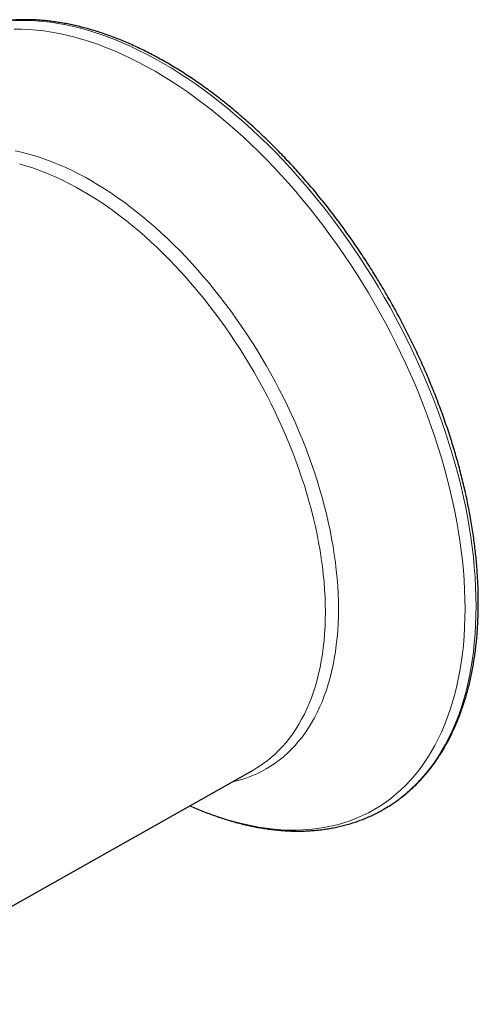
# Model space of a CAD drawing. Header units: millimetres. Extents: x 8 to 1465, y 12 to 1156.
# Tile 78 of 168: x 1057 to 1086, y 251 to 314. Entities that reach past the tile are written whole.
import ezdxf

# ---------------------------------------------------------------- set-up
doc = ezdxf.new("R2010")
doc.units = ezdxf.units.MM

msp = doc.modelspace()

# ---------------------------------------------------------------- linework, layer by layer
at = {"color": 7, "linetype": 'Continuous', "lineweight": 30}
for p in [(1045.121, 250.679), (1071.701, 265.647)]:
    msp.add_line(p, (1071.708, 265.651), dxfattribs=at)
at = {"color": 252, "linetype": 'Continuous', "lineweight": 0, "flags": 128}
for points in [[(1065.933, 310.858), (1065.408, 311.153), (1064.884, 311.432), (1064.36, 311.695), (1063.838, 311.941), (1063.317, 312.171), (1062.797, 312.383), (1062.28, 312.579), (1061.766, 312.758), (1061.254, 312.92), (1060.745, 313.064), (1060.24, 313.191), (1059.739, 313.301), (1059.243, 313.393), (1058.75, 313.468), (1058.263, 313.524), (1057.781, 313.564), (1057.304, 313.585), (1056.834, 313.589), (1056.369, 313.575)], [(1065.435, 310.334), (1064.915, 310.626), (1064.396, 310.902), (1063.878, 311.161), (1063.361, 311.405), (1062.845, 311.632), (1062.331, 311.843), (1061.82, 312.037), (1061.31, 312.214), (1060.804, 312.374), (1060.3, 312.517), (1059.801, 312.643), (1059.305, 312.751), (1058.813, 312.842), (1058.326, 312.916), (1057.843, 312.972), (1057.366, 313.011), (1056.895, 313.032), (1056.429, 313.036)], [(1080.356, 263.318), (1080.471, 263.39), (1080.827, 263.63), (1081.173, 263.886), (1081.509, 264.158), (1081.833, 264.446), (1082.147, 264.75), (1082.45, 265.07), (1082.742, 265.406), (1083.022, 265.756), (1083.29, 266.122), (1083.546, 266.503), (1083.791, 266.898), (1084.023, 267.308), (1084.242, 267.731), (1084.449, 268.168), (1084.644, 268.619), (1084.825, 269.082), (1084.994, 269.559), (1085.15, 270.047), (1085.292, 270.548), (1085.421, 271.061), (1085.537, 271.585), (1085.639, 272.12), (1085.728, 272.666), (1085.804, 273.222), (1085.865, 273.788), (1085.913, 274.364), (1085.948, 274.949), (1085.968, 275.542), (1085.975, 276.144), (1085.968, 276.754), (1085.948, 277.371), (1085.913, 277.996), (1085.865, 278.627), (1085.804, 279.264), (1085.728, 279.907), (1085.639, 280.556), (1085.537, 281.209), (1085.421, 281.867), (1085.292, 282.529), (1085.15, 283.194), (1084.994, 283.862), (1084.825, 284.534), (1084.644, 285.207), (1084.449, 285.882), (1084.242, 286.558), (1084.023, 287.235), (1083.791, 287.912), (1083.546, 288.59), (1083.29, 289.266), (1083.022, 289.942), (1082.742, 290.616), (1082.45, 291.288), (1082.147, 291.958), (1081.833, 292.624), (1081.509, 293.288), (1081.173, 293.947), (1080.827, 294.602), (1080.471, 295.253), (1080.105, 295.898), (1079.729, 296.538), (1079.344, 297.172), (1078.949, 297.799), (1078.546, 298.419), (1078.134, 299.032), (1077.713, 299.638), (1077.285, 300.235), (1076.849, 300.823), (1076.405, 301.403), (1075.954, 301.973), (1075.496, 302.533), (1075.032, 303.083), (1074.561, 303.623), (1074.085, 304.152), (1073.603, 304.669), (1073.115, 305.175), (1072.623, 305.669), (1072.126, 306.15), (1071.625, 306.619), (1071.12, 307.075), (1070.612, 307.518), (1070.1, 307.947), (1069.585, 308.362), (1069.068, 308.764), (1068.549, 309.15), (1068.028, 309.522), (1067.505, 309.879), (1066.982, 310.221), (1066.457, 310.548), (1065.933, 310.858)], [(1067.668, 263.376), (1068.024, 263.221), (1068.538, 263.01), (1069.05, 262.817), (1069.559, 262.639), (1070.065, 262.479), (1070.569, 262.336), (1071.068, 262.211), (1071.564, 262.102), (1072.056, 262.011), (1072.543, 261.937), (1073.026, 261.881), (1073.503, 261.842), (1073.975, 261.821), (1074.44, 261.818), (1074.9, 261.832), (1075.353, 261.863), (1075.799, 261.912), (1076.238, 261.978), (1076.67, 262.062), (1077.094, 262.164), (1077.51, 262.282), (1077.918, 262.418), (1078.318, 262.571), (1078.708, 262.741), (1079.089, 262.928), (1079.461, 263.132), (1079.824, 263.352), (1080.176, 263.589), (1080.519, 263.842), (1080.851, 264.111), (1081.172, 264.397), (1081.483, 264.698), (1081.783, 265.015), (1082.071, 265.347), (1082.348, 265.694), (1082.614, 266.056), (1082.868, 266.433), (1083.109, 266.824), (1083.339, 267.229), (1083.556, 267.648), (1083.761, 268.081), (1083.954, 268.527), (1084.134, 268.986), (1084.301, 269.457), (1084.455, 269.941), (1084.595, 270.437), (1084.723, 270.944), (1084.838, 271.463), (1084.939, 271.992), (1085.027, 272.533), (1085.102, 273.083), (1085.163, 273.643), (1085.21, 274.213), (1085.244, 274.792), (1085.265, 275.379), (1085.271, 275.975), (1085.265, 276.579), (1085.244, 277.19), (1085.21, 277.808), (1085.163, 278.432), (1085.102, 279.063), (1085.027, 279.7), (1084.939, 280.341), (1084.838, 280.988), (1084.723, 281.639), (1084.595, 282.294), (1084.455, 282.953), (1084.301, 283.614), (1084.134, 284.278), (1083.954, 284.945), (1083.761, 285.613), (1083.556, 286.282), (1083.339, 286.952), (1083.109, 287.623), (1082.868, 288.293), (1082.614, 288.963), (1082.348, 289.631), (1082.071, 290.299), (1081.783, 290.964), (1081.483, 291.627), (1081.172, 292.286), (1080.851, 292.943), (1080.519, 293.596), (1080.176, 294.244), (1079.824, 294.888), (1079.461, 295.527), (1079.089, 296.16), (1078.708, 296.787), (1078.318, 297.408), (1077.918, 298.022), (1077.51, 298.629), (1077.094, 299.228), (1076.67, 299.819), (1076.238, 300.401), (1075.799, 300.975), (1075.353, 301.539), (1074.9, 302.093), (1074.44, 302.638), (1073.975, 303.172), (1073.503, 303.695), (1073.026, 304.208), (1072.543, 304.708), (1072.056, 305.197), (1071.564, 305.674), (1071.068, 306.138), (1070.569, 306.589), (1070.065, 307.027), (1069.559, 307.452), (1069.05, 307.863), (1068.538, 308.26), (1068.024, 308.643), (1067.508, 309.011), (1066.991, 309.365), (1066.473, 309.703), (1065.954, 310.026), (1065.435, 310.334)], [(1056.487, 305.251), (1056.882, 305.164), (1057.28, 305.064), (1057.681, 304.95), (1058.085, 304.823), (1058.49, 304.682), (1058.898, 304.527), (1059.307, 304.36), (1059.718, 304.179), (1060.13, 303.984), (1060.543, 303.777), (1060.956, 303.558), (1061.37, 303.325), (1061.783, 303.08), (1062.196, 302.823), (1062.609, 302.553), (1063.021, 302.272), (1063.432, 301.978), (1063.841, 301.674), (1064.249, 301.357), (1064.655, 301.03), (1065.058, 300.692), (1065.459, 300.343), (1065.857, 299.983), (1066.252, 299.614), (1066.644, 299.234), (1067.032, 298.845), (1067.416, 298.446), (1067.796, 298.038), (1068.172, 297.621), (1068.543, 297.196), (1068.909, 296.762), (1069.269, 296.32), (1069.625, 295.871), (1069.975, 295.414), (1070.319, 294.95), (1070.656, 294.479), (1070.988, 294.002), (1071.313, 293.519), (1071.631, 293.03), (1071.942, 292.536), (1072.245, 292.036), (1072.542, 291.532), (1072.83, 291.023), (1073.111, 290.51), (1073.384, 289.994), (1073.648, 289.474), (1073.904, 288.951), (1074.152, 288.425), (1074.391, 287.897), (1074.62, 287.368), (1074.841, 286.836), (1075.053, 286.304), (1075.255, 285.77), (1075.447, 285.236), (1075.63, 284.702), (1075.803, 284.169), (1075.967, 283.635), (1076.12, 283.103), (1076.263, 282.573), (1076.396, 282.044), (1076.519, 281.517), (1076.631, 280.992), (1076.733, 280.47), (1076.824, 279.952), (1076.905, 279.437), (1076.975, 278.926), (1077.034, 278.419), (1077.083, 277.916), (1077.121, 277.419), (1077.148, 276.926), (1077.164, 276.44), (1077.169, 275.959), (1077.164, 275.485), (1077.148, 275.017), (1077.121, 274.556), (1077.083, 274.102), (1077.034, 273.656), (1076.975, 273.217), (1076.905, 272.787), (1076.824, 272.365), (1076.733, 271.952), (1076.631, 271.548), (1076.519, 271.153), (1076.396, 270.767), (1076.263, 270.392), (1076.12, 270.026), (1075.967, 269.671), (1075.803, 269.327), (1075.63, 268.993), (1075.447, 268.67), (1075.255, 268.359), (1075.053, 268.059), (1074.841, 267.77), (1074.62, 267.494), (1074.391, 267.229), (1074.152, 266.977), (1073.904, 266.737), (1073.648, 266.51), (1073.384, 266.295), (1073.111, 266.094), (1072.83, 265.905), (1072.542, 265.729), (1072.245, 265.567), (1071.942, 265.418), (1071.631, 265.283), (1071.313, 265.161), (1070.988, 265.053), (1070.656, 264.958), (1070.345, 264.883)], [(1071.708, 265.651), (1071.777, 265.69), (1072.061, 265.863), (1072.337, 266.049), (1072.606, 266.247), (1072.866, 266.459), (1073.118, 266.682), (1073.362, 266.918), (1073.597, 267.167), (1073.823, 267.427), (1074.04, 267.699), (1074.249, 267.983), (1074.448, 268.279), (1074.637, 268.585), (1074.817, 268.903), (1074.988, 269.232), (1075.148, 269.571), (1075.299, 269.92), (1075.44, 270.28), (1075.571, 270.65), (1075.692, 271.029), (1075.802, 271.418), (1075.903, 271.816), (1075.993, 272.222), (1076.072, 272.638), (1076.141, 273.061), (1076.199, 273.493), (1076.247, 273.932), (1076.284, 274.379), (1076.311, 274.833), (1076.327, 275.293), (1076.332, 275.76), (1076.327, 276.234), (1076.311, 276.713), (1076.284, 277.197), (1076.247, 277.687), (1076.199, 278.182), (1076.141, 278.681), (1076.072, 279.184), (1075.993, 279.691), (1075.903, 280.201), (1075.802, 280.715), (1075.692, 281.231), (1075.571, 281.75), (1075.44, 282.271), (1075.299, 282.793), (1075.148, 283.317), (1074.988, 283.842), (1074.817, 284.367), (1074.637, 284.893), (1074.448, 285.418), (1074.249, 285.944), (1074.04, 286.468), (1073.823, 286.991), (1073.597, 287.512), (1073.362, 288.032), (1073.118, 288.549), (1072.866, 289.064), (1072.606, 289.576), (1072.337, 290.085), (1072.061, 290.589), (1071.777, 291.09), (1071.485, 291.587), (1071.186, 292.078), (1070.88, 292.565), (1070.567, 293.047), (1070.247, 293.522), (1069.921, 293.992), (1069.589, 294.455), (1069.25, 294.912), (1068.906, 295.362), (1068.556, 295.804), (1068.2, 296.239), (1067.84, 296.666), (1067.475, 297.085), (1067.105, 297.495), (1066.731, 297.896), (1066.353, 298.289), (1065.971, 298.672), (1065.585, 299.046), (1065.196, 299.41), (1064.805, 299.764), (1064.41, 300.107), (1064.013, 300.44), (1063.613, 300.763), (1063.212, 301.074), (1062.809, 301.374), (1062.405, 301.663), (1061.999, 301.94), (1061.593, 302.205), (1061.186, 302.458), (1060.779, 302.7), (1060.372, 302.928), (1059.965, 303.145), (1059.559, 303.349), (1059.153, 303.54), (1058.749, 303.718), (1058.346, 303.883), (1057.945, 304.035), (1057.545, 304.174), (1057.148, 304.299), (1056.754, 304.411)]]:
    msp.add_lwpolyline(points, dxfattribs=at)
at = {"color": 7, "linetype": 'Continuous', "lineweight": 30, "flags": 128}
msp.add_lwpolyline([(1080.098, 263.164), (1080.105, 263.168), (1080.356, 263.318)], dxfattribs=at)
at = {"color": 7, "linetype": 'Continuous', "lineweight": 30}
for points, knots in [([(1066.183, 310.883), (1066.111, 310.924), (1065.904, 311.043), (1065.56, 311.233), (1065.152, 311.449), (1064.745, 311.655), (1064.338, 311.852), (1063.931, 312.039), (1063.525, 312.215), (1063.12, 312.382), (1062.716, 312.538), (1062.313, 312.685), (1061.912, 312.821), (1061.512, 312.946), (1061.114, 313.062), (1060.717, 313.167), (1060.323, 313.261), (1059.931, 313.345), (1059.542, 313.418), (1059.155, 313.481), (1058.77, 313.533), (1058.389, 313.574), (1058.011, 313.605), (1057.635, 313.625), (1057.264, 313.634), (1056.896, 313.633), (1056.531, 313.62), (1056.171, 313.598), (1055.815, 313.564), (1055.463, 313.52), (1055.115, 313.466), (1054.772, 313.4), (1054.433, 313.325), (1054.099, 313.238), (1053.77, 313.142), (1053.447, 313.035), (1053.128, 312.918), (1052.815, 312.79), (1052.507, 312.652), (1052.245, 312.525), (1052.089, 312.441), (1052.031, 312.41)], [0, 0, 0, 0, 0.013919, 0.040323, 0.066729, 0.093135, 0.119542, 0.145949, 0.172355, 0.198758, 0.22516, 0.251558, 0.277952, 0.304341, 0.330723, 0.357098, 0.383463, 0.409819, 0.436163, 0.462494, 0.488811, 0.515111, 0.541394, 0.567657, 0.5939, 0.620121, 0.646318, 0.672492, 0.698641, 0.724764, 0.750862, 0.776934, 0.802981, 0.829005, 0.855005, 0.880983, 0.906943, 0.932885, 0.958813, 0.98473, 1, 1, 1, 1]), ([(1080.365, 263.324), (1080.381, 263.334), (1080.493, 263.401), (1080.696, 263.536), (1080.972, 263.729), (1081.241, 263.932), (1081.504, 264.145), (1081.761, 264.367), (1082.012, 264.599), (1082.256, 264.841), (1082.493, 265.091), (1082.724, 265.351), (1082.947, 265.62), (1083.164, 265.899), (1083.374, 266.186), (1083.577, 266.482), (1083.772, 266.787), (1083.961, 267.1), (1084.141, 267.422), (1084.315, 267.753), (1084.481, 268.091), (1084.639, 268.438), (1084.789, 268.793), (1084.932, 269.155), (1085.067, 269.525), (1085.194, 269.903), (1085.313, 270.287), (1085.424, 270.679), (1085.527, 271.078), (1085.622, 271.484), (1085.708, 271.896), (1085.787, 272.315), (1085.857, 272.74), (1085.919, 273.171), (1085.973, 273.608), (1086.019, 274.05), (1086.056, 274.499), (1086.085, 274.952), (1086.106, 275.411), (1086.119, 275.874), (1086.123, 276.343), (1086.119, 276.816), (1086.107, 277.293), (1086.086, 277.774), (1086.057, 278.26), (1086.02, 278.749), (1085.975, 279.242), (1085.921, 279.738), (1085.86, 280.237), (1085.79, 280.739), (1085.712, 281.245), (1085.626, 281.752), (1085.532, 282.262), (1085.431, 282.774), (1085.321, 283.289), (1085.203, 283.805), (1085.078, 284.322), (1084.944, 284.841), (1084.803, 285.361), (1084.655, 285.882), (1084.499, 286.403), (1084.335, 286.925), (1084.164, 287.448), (1083.985, 287.97), (1083.799, 288.492), (1083.606, 289.014), (1083.406, 289.536), (1083.199, 290.057), (1082.984, 290.576), (1082.763, 291.095), (1082.535, 291.612), (1082.3, 292.128), (1082.059, 292.642), (1081.811, 293.153), (1081.557, 293.663), (1081.296, 294.17), (1081.029, 294.675), (1080.756, 295.177), (1080.477, 295.675), (1080.192, 296.171), (1079.902, 296.663), (1079.605, 297.152), (1079.304, 297.636), (1078.997, 298.117), (1078.684, 298.593), (1078.366, 299.065), (1078.044, 299.533), (1077.716, 299.996), (1077.384, 300.453), (1077.047, 300.906), (1076.705, 301.353), (1076.36, 301.795), (1076.009, 302.231), (1075.655, 302.661), (1075.297, 303.085), (1074.935, 303.503), (1074.57, 303.915), (1074.2, 304.32), (1073.828, 304.718), (1073.452, 305.109), (1073.073, 305.494), (1072.692, 305.871), (1072.307, 306.241), (1071.92, 306.603), (1071.531, 306.958), (1071.139, 307.305), (1070.745, 307.643), (1070.348, 307.974), (1069.951, 308.297), (1069.551, 308.611), (1069.15, 308.917), (1068.747, 309.214), (1068.343, 309.503), (1067.939, 309.782), (1067.533, 310.053), (1067.126, 310.314), (1066.719, 310.567), (1066.405, 310.755), (1066.226, 310.858), (1066.183, 310.883)], [0, 0, 0, 0, 0.001433, 0.009958, 0.018484, 0.027012, 0.035543, 0.044078, 0.052618, 0.061164, 0.069716, 0.078276, 0.086843, 0.095418, 0.104001, 0.112592, 0.121192, 0.1298, 0.138416, 0.14704, 0.15567, 0.164308, 0.172952, 0.181603, 0.190259, 0.198919, 0.207585, 0.216254, 0.224927, 0.233604, 0.242283, 0.250964, 0.259647, 0.268332, 0.277018, 0.285705, 0.294393, 0.303081, 0.31177, 0.320458, 0.329147, 0.337835, 0.346523, 0.355211, 0.363898, 0.372585, 0.38127, 0.389955, 0.39864, 0.407323, 0.416006, 0.424688, 0.433369, 0.44205, 0.450729, 0.459408, 0.468086, 0.476764, 0.48544, 0.494116, 0.502792, 0.511466, 0.52014, 0.528814, 0.537486, 0.546159, 0.55483, 0.563502, 0.572173, 0.580843, 0.589513, 0.598183, 0.606853, 0.615522, 0.624191, 0.63286, 0.641529, 0.650198, 0.658866, 0.667535, 0.676204, 0.684872, 0.693541, 0.70221, 0.710879, 0.719548, 0.728217, 0.736887, 0.745557, 0.754227, 0.762898, 0.771569, 0.78024, 0.788912, 0.797584, 0.806257, 0.814931, 0.823605, 0.832279, 0.840955, 0.849631, 0.858308, 0.866985, 0.875664, 0.884343, 0.893023, 0.901703, 0.910385, 0.919067, 0.927751, 0.936435, 0.94512, 0.953806, 0.962493, 0.97118, 0.979868, 0.988557, 0.997247, 1, 1, 1, 1]), ([(1067.666, 263.375), (1067.801, 263.315), (1068.073, 263.195), (1068.48, 263.028), (1068.89, 262.868), (1069.298, 262.72), (1069.705, 262.581), (1070.11, 262.453), (1070.514, 262.336), (1070.916, 262.229), (1071.317, 262.133), (1071.715, 262.047), (1072.111, 261.973), (1072.505, 261.909), (1072.895, 261.856), (1073.284, 261.813), (1073.669, 261.782), (1074.05, 261.761), (1074.429, 261.751), (1074.804, 261.752), (1075.175, 261.764), (1075.542, 261.787), (1075.905, 261.821), (1076.264, 261.865), (1076.618, 261.92), (1076.968, 261.985), (1077.313, 262.062), (1077.654, 262.148), (1077.989, 262.245), (1078.319, 262.353), (1078.644, 262.471), (1078.964, 262.599), (1079.278, 262.737), (1079.586, 262.886), (1079.86, 263.028), (1080.028, 263.125), (1080.097, 263.164)], [0, 0, 0, 0, 0.0296788, 0.0598268, 0.0899688, 0.1201028, 0.1502266, 0.1803379, 0.2104341, 0.2405126, 0.2705704, 0.3006045, 0.3306118, 0.360589, 0.3905328, 0.42044, 0.4503073, 0.4801317, 0.5099103, 0.5396404, 0.56932, 0.598947, 0.6285203, 0.6580392, 0.6875034, 0.7169136, 0.7462711, 0.7755779, 0.8048368, 0.8340513, 0.8632256, 0.8923644, 0.9214731, 0.9505576, 0.9796241, 1, 1, 1, 1])]:
    msp.add_open_spline(points, degree=3, knots=knots, dxfattribs=at)

doc.saveas('drawing.dxf')
